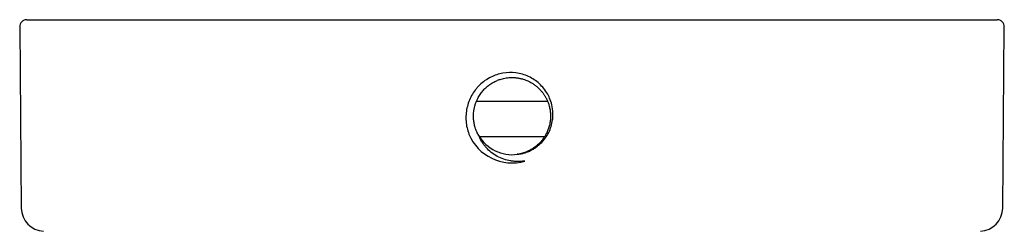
# Model space of a CAD drawing. Header units: millimetres. Extents: x 8 to 1762, y 12 to 2803.
# Tile 58 of 118: x 874 to 916, y 1448 to 1457. Entities that reach past the tile are written whole.
import ezdxf

# ---------------------------------------------------------------- set-up
doc = ezdxf.new("R2010")
doc.units = ezdxf.units.MM

msp = doc.modelspace()

# ---------------------------------------------------------------- linework, layer by layer
at = {"color": 7, "linetype": 'Continuous', "lineweight": 30}
for p, q in [((874.638, 1456.899), (916.198, 1456.899)), ((874.338, 1456.596), (874.405, 1448.845)), ((916.43, 1448.845), (916.498, 1456.596)), ((896.947, 1453.399), (893.889, 1453.399)), ((897.049, 1452.533), (897.048, 1452.525)), ((894.004, 1451.93), (893.987, 1451.957)), ((896.814, 1451.899), (894.023, 1451.899)), ((895.68, 1451.15), (895.639, 1451.144))]:
    msp.add_line(p, q, dxfattribs=at)
for centre, radius, start, end in [((874.638, 1456.599), 0.3, 90, 180.5), ((916.198, 1456.599), 0.3, 359.5, 90), ((895.418, 1452.779), 2, 202.5814, 286.1077), ((895.418, 1452.779), 1.65, 210.1444, 278.0916), ((875.405, 1448.854), 1, 180.5, 267.3946), ((915.43, 1448.854), 1, 272.6054, 359.5)]:
    msp.add_arc(centre, radius, start, end, dxfattribs=at)
for points, knots in [([(895.65, 1451.145), (895.694, 1451.15), (895.782, 1451.161), (895.913, 1451.191), (896.044, 1451.232), (896.174, 1451.285), (896.302, 1451.349), (896.427, 1451.426), (896.546, 1451.515), (896.645, 1451.604), (896.745, 1451.709), (896.864, 1451.856), (897.044, 1452.152), (897.148, 1452.492), (897.179, 1452.868), (897.153, 1453.163), (897.067, 1453.464), (896.905, 1453.812), (896.613, 1454.181), (896.214, 1454.444), (895.866, 1454.575), (895.496, 1454.653), (895.027, 1454.641), (894.485, 1454.463), (894.132, 1454.214), (893.93, 1454.002), (893.81, 1453.855), (893.63, 1453.578), (893.497, 1453.222), (893.441, 1452.849), (893.442, 1452.565), (893.483, 1452.28), (893.542, 1452.1), (893.571, 1452.011)], [0, 0, 0, 0, 0.014525, 0.029382, 0.044567, 0.060078, 0.075905, 0.092045, 0.108494, 0.125258, 0.135877, 0.15663, 0.187887, 0.250283, 0.272227, 0.312849, 0.347422, 0.375451, 0.439911, 0.500248, 0.531511, 0.562835, 0.62521, 0.684105, 0.749956, 0.765618, 0.781223, 0.812501, 0.874868, 0.905204, 0.937388, 0.968706, 1, 1, 1, 1]), ([(893.991, 1451.95), (893.964, 1452), (893.914, 1452.092), (893.863, 1452.223), (893.829, 1452.33), (893.807, 1452.42), (893.79, 1452.503), (893.778, 1452.587), (893.771, 1452.671), (893.768, 1452.737), (893.768, 1452.787), (893.768, 1452.823), (893.77, 1452.866), (893.775, 1452.937), (893.787, 1453.041), (893.809, 1453.151), (893.834, 1453.244), (893.856, 1453.313), (893.881, 1453.38), (893.908, 1453.444), (893.937, 1453.507), (893.974, 1453.579), (894.021, 1453.659), (894.079, 1453.744), (894.138, 1453.822), (894.199, 1453.892), (894.286, 1453.982), (894.397, 1454.079), (894.497, 1454.149), (894.548, 1454.181), (894.557, 1454.186), (894.578, 1454.199), (894.618, 1454.222), (894.683, 1454.257), (894.783, 1454.303), (894.924, 1454.356), (895.116, 1454.405), (895.273, 1454.424), (895.381, 1454.428), (895.426, 1454.429), (895.474, 1454.428), (895.525, 1454.425), (895.58, 1454.421), (895.637, 1454.414), (895.696, 1454.405), (895.784, 1454.388), (895.89, 1454.361), (896.003, 1454.323), (896.088, 1454.287), (896.157, 1454.254), (896.218, 1454.222), (896.279, 1454.186), (896.339, 1454.148), (896.396, 1454.108), (896.452, 1454.065), (896.509, 1454.017), (896.571, 1453.96), (896.64, 1453.889), (896.713, 1453.803), (896.77, 1453.725), (896.812, 1453.661), (896.84, 1453.615), (896.868, 1453.566), (896.896, 1453.512), (896.924, 1453.453), (896.961, 1453.367), (897.003, 1453.247), (897.042, 1453.088), (897.06, 1452.956), (897.066, 1452.858), (897.068, 1452.797), (897.068, 1452.73), (897.064, 1452.657), (897.056, 1452.577), (897.043, 1452.487), (897.023, 1452.394), (896.999, 1452.305), (896.972, 1452.223), (896.945, 1452.153), (896.916, 1452.087), (896.888, 1452.028), (896.854, 1451.966), (896.819, 1451.906), (896.78, 1451.847), (896.739, 1451.789), (896.667, 1451.697), (896.555, 1451.576), (896.408, 1451.455), (896.265, 1451.36), (896.136, 1451.291), (896.027, 1451.244), (895.944, 1451.214), (895.893, 1451.198), (895.842, 1451.184), (895.786, 1451.169), (895.74, 1451.161), (895.716, 1451.156)], [0, 0, 0, 0, 0.020552, 0.03741, 0.050572, 0.060713, 0.070853, 0.080992, 0.091131, 0.101269, 0.104822, 0.109169, 0.11431, 0.120244, 0.134492, 0.151912, 0.160688, 0.169328, 0.177831, 0.186198, 0.194429, 0.202523, 0.215502, 0.227849, 0.239563, 0.250644, 0.261093, 0.284435, 0.303826, 0.304785, 0.306027, 0.307553, 0.313831, 0.322662, 0.334043, 0.353184, 0.376855, 0.405054, 0.410109, 0.415527, 0.42131, 0.427456, 0.433966, 0.44084, 0.448079, 0.455681, 0.47307, 0.487314, 0.498412, 0.506363, 0.514808, 0.523252, 0.531696, 0.540141, 0.548585, 0.557029, 0.567072, 0.578855, 0.592377, 0.607638, 0.613582, 0.619979, 0.626831, 0.634138, 0.641898, 0.650113, 0.667901, 0.687504, 0.708922, 0.715485, 0.722801, 0.73087, 0.739692, 0.749267, 0.759595, 0.772384, 0.783433, 0.792739, 0.803434, 0.810211, 0.818651, 0.827091, 0.835531, 0.84397, 0.85241, 0.860849, 0.886149, 0.911448, 0.92917, 0.94758, 0.964211, 0.971861, 0.979066, 0.983378, 0.991001, 1, 1, 1, 1]), ([(895.973, 1450.857), (895.938, 1450.853), (895.87, 1450.844), (895.769, 1450.837), (895.652, 1450.836), (895.517, 1450.843), (895.315, 1450.868), (895.065, 1450.929), (894.783, 1451.049), (894.527, 1451.217), (894.342, 1451.391), (894.213, 1451.549), (894.127, 1451.675), (894.051, 1451.809), (894.011, 1451.903), (893.991, 1451.95)], [0, 0, 0, 0, 0.042477, 0.084152, 0.125036, 0.18523, 0.25014, 0.37488, 0.499821, 0.624429, 0.749565, 0.810642, 0.874652, 0.937285, 1, 1, 1, 1])]:
    msp.add_open_spline(points, degree=3, knots=knots, dxfattribs=at)

doc.saveas('drawing.dxf')
